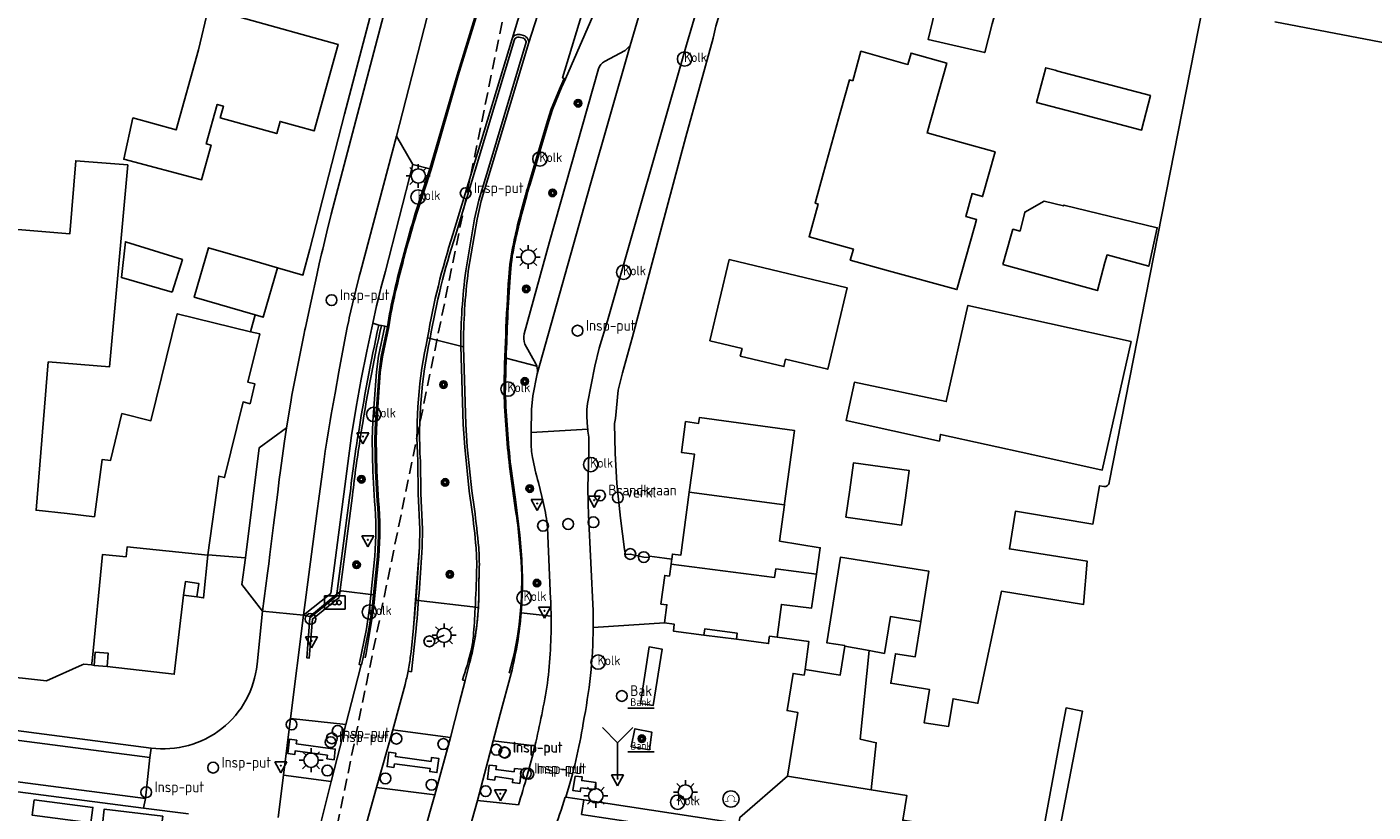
# Model space of a CAD drawing. Header units: metres. Extents: x 155581 to 157790, y 453982 to 460043.
# Tile 20 of 79: x 156834 to 156947, y 454892 to 454958. Entities that reach past the tile are written whole.
import ezdxf
from ezdxf.enums import TextEntityAlignment as Align

# ---------------------------------------------------------------- set-up
doc = ezdxf.new("R2010")
doc.units = ezdxf.units.M
doc.header["$LTSCALE"] = 4
doc.linetypes.add('STIPPELFIJN', pattern=[0.375, 0.25, -0.125])
doc.layers.get('0').update_dxf_attribs({"linetype": 'CONTINUOUS'})
for name, color, linetype in [('G_BTD', 3, 'CONTINUOUS'), ('G_OTD', 32, 'CONTINUOUS'), ('G_OWG', 6, 'CONTINUOUS'), ('G_PND', 1, 'CONTINUOUS'), ('G_WGD', 7, 'CONTINUOUS'), ('G_WGI', 1, 'CONTINUOUS'), ('LKWDUP', 5, 'CONTINUOUS'), ('LWGI', 7, 'CONTINUOUS'), ('PVGO', 102, 'CONTINUOUS')]:
    doc.layers.add(name, color=color, linetype=linetype)
for name, color, linetype, true_color in [('PBAK', 7, 'CONTINUOUS', 0xbd2877), ('PBRD', 7, 'CONTINUOUS', 0xbd2877), ('PKST', 7, 'CONTINUOUS', 0xbd2877), ('PPAL', 7, 'CONTINUOUS', 0xbd2877), ('PPUT', 7, 'CONTINUOUS', 0xbd2877), ('PSTM', 7, 'CONTINUOUS', 0xde7233)]:
    doc.layers.add(name, color=color, linetype=linetype, true_color=true_color)
doc.styles.add('ISO', font='ISO')

# ---------------------------------------------------------------- blocks, each defined once
blk = doc.blocks.new('boom')
at = {"color": 0}
for radius in [0.315, 0.225, 0.135]:
    blk.add_circle((0, 0), radius, dxfattribs=at)
blk = doc.blocks.new('lichtmast')
at = {"color": 0}
for p, q in [((-0.6, 0), (-1, 0)), ((-0.71, 0.71), (-0.42, 0.42)), ((0, 0.6), (0, 1)), ((0.42, 0.42), (0.71, 0.71)), ((0.6, 0), (1, 0)), ((-0.42, -0.42), (-0.71, -0.71)), ((0, -0.6), (0, -1)), ((0.42, -0.42), (0.71, -0.71))]:
    blk.add_line(p, q, dxfattribs=at)
blk.add_circle((0, 0), 0.6, dxfattribs=at)
blk = doc.blocks.new('kolk')
at = {"color": 0}
blk.add_circle((0, 0), 0.6, dxfattribs=at)
at = {"color": 0, "linetype": 'Continuous', "style": 'ISO'}
blk.add_attdef('KOLK', (-0.04, -0.26), '', height=0.8, dxfattribs=at)
blk = doc.blocks.new('klok')
at = {"color": 0}
blk.add_circle((0, 0), 0.45, dxfattribs=at)
at = {"style": 'ISO'}
blk.add_attdef('KLOK', (0.7, 0), '', height=0.9, dxfattribs=at)
blk = doc.blocks.new('verkeersbord')
at = {"color": 0}
for p, q in [((0.5, 0.32), (-0.5, 0.32)), ((-0.5, 0.32), (0, -0.6)), ((0, -0.6), (0.5, 0.32))]:
    blk.add_line(p, q, dxfattribs=at)
blk = doc.blocks.new('verkeersbord-pl')
at = {"linetype": 'Continuous'}
blk.add_circle((0, 0), 0.03, dxfattribs=at)
blk = doc.blocks.new('verkeersteller')
at = {"color": 0}
blk.add_circle((0, 0), 0.45, dxfattribs=at)
blk = doc.blocks.new('brandkraan')
at = {"color": 0}
blk.add_circle((0, 0), 0.45, dxfattribs=at)
at = {"color": 0, "style": 'ISO'}
blk.add_attdef('BRANDKRAAN', (0.7, 0), '', height=0.9, dxfattribs=at)
blk = doc.blocks.new('verklikker')
at = {"color": 0}
blk.add_circle((0, 0), 0.45, dxfattribs=at)
at = {"color": 0, "style": 'ISO'}
blk.add_attdef('VERKLIKKER', (0.7, 0), '', height=0.9, dxfattribs=at)
blk = doc.blocks.new('schk-vri')
at = {"color": 0}
for p, q in [((0.86, 0.56), (-0.86, 0.56)), ((-0.86, 0.56), (-0.86, -0.56)), ((0.86, -0.56), (0.86, 0.56)), ((-0.86, -0.56), (0.86, -0.56))]:
    blk.add_line(p, q, dxfattribs=at)
for centre in [(-0.36, 0), (0, 0), (0.36, 0)]:
    blk.add_circle(centre, 0.18, dxfattribs=at)
blk = doc.blocks.new('aanduidingsbord')
at = {"color": 0}
for p, q in [((-0.81, -0.33), (0, 0)), ((-1.45, -0.5), (-1.01, -0.5))]:
    blk.add_line(p, q, dxfattribs=at)
blk.add_circle((-1.23, -0.5), 0.45, dxfattribs=at)
blk = doc.blocks.new('bank')
at = {"color": 0}
blk.add_line((1.1, 0), (-1.1, 0), dxfattribs=at)
at = {"color": 0, "linetype": 'Continuous', "style": 'ISO'}
blk.add_attdef('BANK', text='', height=0.65, rotation=360, dxfattribs=at).set_placement((0, 0.5), align=Align.MIDDLE_CENTER)
blk = doc.blocks.new('fietsklem')
at = {"color": 0, "linetype": 'Continuous', "const_width": 0.05}
blk.add_lwpolyline([(-0.49, -0.2), (-0.21, -0.2, -2.286164), (0.22, -0.2), (0.48, -0.2)], format="xyb", dxfattribs=at)
at = {"color": 0}
blk.add_circle((0, 0), 0.675, dxfattribs=at)
blk = doc.blocks.new('wegwijzer')
at = {"color": 0}
for q in [(-0.424, 1.424), (0.424, 1.424), (0, 0)]:
    blk.add_line((0, 1), q, dxfattribs=at)
blk = doc.blocks.new('strooikist')
at = {"color": 0}
blk.add_circle((0, 0), 0.45, dxfattribs=at)
at = {"color": 0, "style": 'ISO'}
blk.add_attdef('STROOIKIST', (0.7, 0), '', height=0.9, dxfattribs=at)

msp = doc.modelspace()

# ---------------------------------------------------------------- linework, layer by layer
at = {"layer": 'G_BTD', "linetype": 'Continuous', "transparency": 33554687}
for points in [[(156876.65, 454929.166), (156874.086, 454929.846)], [(156871.764, 454909.014), (156866.519, 454909.647)], [(156875.342, 454908.59), (156877.843, 454908.294)]]:
    msp.add_lwpolyline(points, dxfattribs=at)
at = {"layer": 'G_OTD', "linetype": 'Continuous', "transparency": 33554687}
for points in [[(156851.823, 454958.324), (156860.05, 454956.041), (156858.045, 454948.816), (156855.196, 454949.607), (156854.916, 454948.596), (156850.196, 454949.904), (156850.467, 454950.884), (156849.942, 454951.029), (156849.032, 454947.733), (156849.427, 454947.624), (156848.633, 454944.747), (156842.135, 454946.447), (156842.894, 454949.902), (156846.504, 454948.905), (156848.371, 454955.576), (156849.177, 454958.987)], [(156908.732, 454907.852), (156908.256, 454904.895), (156906.613, 454905.159), (156906.217, 454902.697), (156909.453, 454902.176), (156909.006, 454899.403), (156911.036, 454899.077), (156911.434, 454901.404), (156913.45, 454901.036), (156913.505, 454901.026), (156915.473, 454910.379), (156922.342, 454909.277), (156922.627, 454912.896), (156916.139, 454913.907), (156916.637, 454917.06), (156917.317, 454916.947), (156923.122, 454915.983), (156923.673, 454919.191), (156924.042, 454919.128), (156924.082, 454919.125), (156924.139, 454919.127), (156924.194, 454919.137), (156924.248, 454919.155), (156924.299, 454919.181), (156924.345, 454919.213), (156924.386, 454919.252), (156924.422, 454919.296), (156924.451, 454919.344), (156924.473, 454919.396), (156924.487, 454919.451), (156932.26, 454959.057)], [(156910.087, 454959.472), (156914.854, 454958.359), (156914.702, 454957.766), (156914.083, 454955.354), (156909.357, 454956.451), (156910.087, 454959.472)], [(156938.303, 454957.921), (156969.642, 454951.943)], [(156903.041, 454953.001), (156903.73, 454955.466), (156907.437, 454954.431), (156907.658, 454954.369), (156907.926, 454955.324), (156910.9, 454954.489), (156909.266, 454948.647), (156912.145, 454947.842), (156914.94, 454947.076), (156913.897, 454943.339), (156913.021, 454943.584), (156912.484, 454941.66), (156913.39, 454941.416), (156913.24, 454940.882), (156911.752, 454935.572), (156906.043, 454937.126), (156902.839, 454938.021), (156903.1, 454938.956), (156899.402, 454939.988), (156900.161, 454942.709), (156899.901, 454942.782), (156900.609, 454945.319), (156902.008, 454950.33), (156902.774, 454953.076), (156903.041, 454953.001)], [(156919.955, 454953.882), (156919.175, 454954.088), (156918.408, 454951.191), (156922.125, 454950.207), (156927.179, 454948.891), (156927.927, 454951.77), (156920.191, 454953.819), (156919.955, 454953.882)], [(156829.252, 454940.925), (156837.624, 454940.22), (156838.125, 454946.334), (156842.474, 454945.986), (156840.939, 454929.106), (156835.825, 454929.526), (156834.807, 454917.139), (156837.408, 454916.859), (156839.676, 454916.604), (156840.337, 454921.393), (156841.014, 454921.288), (156841.979, 454925.219), (156844.407, 454924.623), (156846.602, 454933.557), (156852.717, 454932.055)], [(156915.585, 454937.677), (156916.268, 454940.029), (156916.438, 454940.613), (156917.031, 454940.452), (156917.42, 454942.04), (156919.033, 454942.957), (156920.669, 454942.551), (156920.689, 454942.627), (156928.488, 454940.729), (156927.778, 454937.511), (156924.293, 454938.468), (156924.121, 454937.824), (156923.495, 454935.488), (156915.585, 454937.677)], [(156846.179, 454935.345), (156841.938, 454936.571), (156842.266, 454939.568), (156847.034, 454938.072), (156846.179, 454935.345)], [(156853.124, 454933.455), (156848.027, 454934.932), (156849.226, 454939.062), (156853.073, 454937.946), (156854.994, 454937.389)], [(156926.3, 454931.222), (156923.898, 454920.501), (156918.008, 454921.795), (156910.389, 454923.469), (156910.377, 454923.472), (156910.292, 454922.92), (156902.501, 454924.636), (156903.184, 454927.837), (156910.86, 454926.218), (156912.669, 454934.254), (156926.3, 454931.222)], [(156902.478, 454916.563), (156902.799, 454918.84), (156903.12, 454921.116), (156907.764, 454920.461), (156907.443, 454918.184), (156907.122, 454915.908), (156902.478, 454916.563)], [(156839.45, 454904.248), (156839.498, 454904.538), (156840.37, 454913.452), (156842.333, 454913.255), (156842.417, 454914.081), (156849.149, 454913.404)], [(156848.251, 454909.917), (156848.398, 454911.032), (156847.283, 454911.179), (156847.136, 454910.064)], [(156839.66, 454904.191), (156839.743, 454905.285), (156840.836, 454905.202), (156840.754, 454904.108)]]:
    msp.add_lwpolyline(points, dxfattribs=at)
at = {"layer": 'G_OWG', "linetype": 'Continuous', "transparency": 33554687}
for points in [[(156861.699, 454923.313, -0.0144112), (156863.441, 454932.61)], [(156861.699, 454923.313, 0.0136737), (156861.034, 454918.414)]]:
    msp.add_lwpolyline(points, format="xyb", dxfattribs=at)
for points in [[(156867.524, 454931.55), (156867.737, 454931.496)], [(156867.737, 454931.496), (156870.287, 454930.85)], [(156870.287, 454930.85), (156870.509, 454930.794)], [(156861.034, 454918.414), (156859.941, 454910.124)], [(156859.941, 454910.124), (156860.3, 454910.42), (156863, 454910.071)], [(156857.16, 454908.369), (156857.694, 454908.273), (156859.941, 454910.124)]]:
    msp.add_lwpolyline(points, dxfattribs=at)
at = {"layer": 'G_PND', "linetype": 'Continuous', "transparency": 33554687}
for points in [[(156891.1, 454931.286), (156893.803, 454930.641), (156893.651, 454930.005), (156897.29, 454929.133), (156897.439, 454929.755), (156900.952, 454928.915), (156902.579, 454935.723), (156892.723, 454938.079), (156891.1, 454931.286)], [(156897.337, 454917.583), (156897.355, 454917.717), (156898.172, 454923.808), (156890.229, 454924.874), (156890.165, 454924.398), (156889.085, 454924.544), (156888.738, 454921.978), (156889.818, 454921.832), (156889.39, 454918.664)], [(156887.919, 454913.046), (156887.977, 454913.476), (156888.676, 454913.382), (156889.39, 454918.664)], [(156889.39, 454918.664), (156897.337, 454917.583)], [(156900.018, 454911.818), (156900.334, 454914.017), (156896.933, 454914.572), (156897.337, 454917.583)], [(156900.018, 454911.818), (156896.622, 454912.263), (156896.499, 454911.514), (156887.864, 454912.643)], [(156902.376, 454905.783), (156902.385, 454905.838), (156900.871, 454906.082), (156902.027, 454913.238), (156909.407, 454912.052), (156908.732, 454907.852)], [(156896.719, 454906.549), (156897.085, 454909.275), (156899.609, 454908.972), (156900.018, 454911.818)], [(156904.408, 454905.418), (156905.688, 454905.188), (156906.202, 454908.258), (156908.732, 454907.852)], [(156890.612, 454906.703), (156890.684, 454907.237), (156893.399, 454906.871), (156893.331, 454906.367)], [(156902.376, 454905.783), (156901.986, 454903.363), (156899.067, 454903.834)], [(156904.408, 454905.418), (156902.376, 454905.783)], [(156904.408, 454905.418), (156903.664, 454898.036), (156905.013, 454897.733), (156904.59, 454893.807)]]:
    msp.add_lwpolyline(points, dxfattribs=at)
at = {"layer": 'G_WGD', "linetype": 'Continuous', "transparency": 33554687}
for points in [[(156854.994, 454937.389), (156857.106, 454936.778), (156857.673, 454938.939), (156860.568, 454950.208), (156865.804, 454970.156), (156866.271, 454972.113), (156866.295, 454972.744), (156866.06, 454973.421), (156865.639, 454973.963), (156865.024, 454974.205)], [(156867.393, 454973.278), (156867.473, 454972.812), (156867.438, 454972.142), (156867.271, 454971.495), (156859.477, 454941.863), (156859.113, 454940.4), (156858.757, 454938.934), (156858.667, 454938.557), (156858.473, 454937.729), (156858.287, 454936.899), (156858.26, 454936.777), (156857.784, 454934.593), (156857.309, 454932.41), (156857.268, 454932.218), (156857.235, 454932.06), (156857.203, 454931.902), (156856.289, 454927.307), (156856.185, 454926.762), (156856.113, 454926.356), (156855.887, 454925.003), (156855.729, 454924.028)], [(156887.694, 454973.029), (156884.556, 454965.83), (156883.698, 454963.861), (156879.035, 454953.172)], [(156874.616, 454968.811), (156873.229, 454964.06), (156869.981, 454953.468), (156867.715, 454945.64)], [(156864.912, 454948.377), (156867.486, 454958.359), (156867.547, 454958.681), (156867.585, 454958.84), (156867.629, 454958.998), (156867.733, 454959.309), (156868.574, 454961.24), (156871.865, 454967.37)], [(156879.035, 454953.172), (156878.929, 454953.203), (156878.799, 454953.241), (156882.774, 454966.364)], [(156884.447, 454955.957), (156887.136, 454965.056)], [(156880.892, 454926.044), (156881.484, 454929.174), (156881.851, 454930.682), (156882.561, 454932.961), (156889.149, 454956.016), (156891.441, 454963.765)], [(156887.919, 454913.046), (156887.309, 454913.129), (156886.057, 454913.307), (156886.022, 454913.199), (156885.586, 454913.233), (156884.459, 454913.488), (156884.124, 454913.452), (156884.057, 454913.445), (156883.985, 454913.874), (156883.65, 454916.485), (156883.339, 454919.387), (156883.184, 454921.922), (156883.136, 454924.379), (156883.212, 454924.801), (156883.443, 454927.181), (156883.82, 454928.619), (156884.645, 454931.632), (156886.973, 454940.407), (156889.095, 454948.313), (156891.379, 454956.569), (156891.605, 454957.559), (156892.386, 454960.144), (156893.089, 454962.657), (156893.258, 454963.22)], [(156874.58, 454956.512), (156875.252, 454958.71)], [(156875.978, 454956.199), (156876.693, 454958.459)], [(156874.58, 454956.512), (156869.639, 454940.159)], [(156875.641, 454956.754), (156875.231, 454956.868)], [(156870.921, 454937.104), (156871.657, 454941.44), (156872.009, 454942.986), (156872.845, 454945.725), (156875.978, 454956.199)], [(156884.447, 454955.957), (156881.119, 454944.291), (156876.667, 454928.539)], [(156884.447, 454955.957), (156884.019, 454955.533), (156882.313, 454954.629)], [(156875.58, 454931.874), (156877.715, 454939.555), (156881.814, 454953.999)], [(156879.035, 454953.172), (156878.722, 454952.454), (156877.956, 454950.596), (156877.656, 454949.635), (156876.086, 454944.363)], [(156857.16, 454908.369), (156858.276, 454916.87), (156858.459, 454918.309), (156858.649, 454919.747), (156858.848, 454921.185), (156858.974, 454922.071), (156859.102, 454922.922), (156859.237, 454923.772), (156859.38, 454924.62), (156859.474, 454925.151), (156859.794, 454926.928), (156860.115, 454928.705), (156860.577, 454931.246), (156860.687, 454931.827), (156860.804, 454932.407), (156860.929, 454932.986), (156860.982, 454933.217), (156861.251, 454934.37), (156861.527, 454935.522), (156861.811, 454936.671), (156861.91, 454937.063), (156864.912, 454948.377)], [(156864.912, 454948.377), (156866.297, 454946.002)], [(156862.934, 454932.772), (156863.26, 454934.226), (156863.434, 454934.951), (156863.615, 454935.674), (156863.998, 454937.114), (156866.297, 454946.002)], [(156866.297, 454946.002), (156867.715, 454945.64)], [(156867.715, 454945.64), (156866.495, 454941.909)], [(156853.124, 454933.455), (156853.796, 454933.26), (156854.994, 454937.389)], [(156852.717, 454932.055), (156853.124, 454933.455)], [(156857.16, 454908.369), (156859.441, 454910.199), (156861.151, 454923.398), (156861.552, 454925.75), (156861.983, 454928.096), (156862.444, 454930.437), (156862.934, 454932.772)], [(156863.441, 454932.61), (156862.934, 454932.772)], [(156852.717, 454932.055), (156853.497, 454931.863), (156852.507, 454927.833), (156853.09, 454927.69), (156852.684, 454926.039), (156852.101, 454926.182), (156850.551, 454919.87), (156850.065, 454919.989), (156849.152, 454913.423)], [(156863.316, 454917.914), (156863.175, 454920.408), (156863.122, 454923.061), (156863.168, 454924.534), (156863.462, 454928.668), (156863.636, 454929.982), (156864.168, 454932.472)], [(156863.657, 454932.569), (156863.441, 454932.61)], [(156863.952, 454932.513), (156863.657, 454932.569)], [(156864.168, 454932.472), (156863.952, 454932.513)], [(156870.509, 454930.794), (156870.718, 454924.312), (156870.84, 454922.428), (156871.226, 454918.774), (156871.431, 454917.244)], [(156876.564, 454929.359), (156875.658, 454931.024)], [(156876.667, 454928.539), (156876.318, 454926.708), (156876.21, 454925.553), (156876.179, 454923.622)], [(156855.729, 454924.028), (156853.451, 454922.364), (156852.319, 454913.168)], [(156855.729, 454924.028), (156855.546, 454922.729), (156855.232, 454920.464), (156855.13, 454919.701), (156854.996, 454918.648), (156854.653, 454915.902), (156854.347, 454913.441), (156854.25, 454912.661), (156854.153, 454911.881), (156853.728, 454908.703)], [(156880.903, 454923.922), (156876.179, 454923.622)], [(156876.179, 454923.622), (156876.168, 454922.912)], [(156881.349, 454908.749), (156880.974, 454916.771), (156880.926, 454917.7), (156880.9, 454919.069), (156880.984, 454921.849), (156880.982, 454923.248)], [(156866.697, 454921.248), (156866.724, 454918.524), (156866.868, 454915.555), (156866.839, 454914.06)], [(156874.477, 454920.815), (156874.859, 454918.044), (156875.219, 454915.067), (156875.304, 454914.083)], [(156876.784, 454919.447), (156877.205, 454917.701)], [(156877.536, 454915.684), (156877.8, 454909.736)], [(156866.519, 454909.647), (156866.839, 454914.06)], [(156848.251, 454909.917), (156848.803, 454909.826), (156849.149, 454913.404)], [(156849.149, 454913.404), (156849.152, 454913.423)], [(156852.319, 454913.168), (156849.152, 454913.423)], [(156853.728, 454908.703), (156852.004, 454910.936), (156852.319, 454913.168)], [(156863.335, 454913.282), (156863, 454910.071)], [(156887.864, 454912.643), (156887.731, 454911.65), (156887.344, 454911.702), (156887.023, 454909.312), (156887.515, 454909.246), (156887.312, 454907.736)], [(156887.864, 454912.643), (156887.901, 454912.915), (156887.919, 454913.046)], [(156871.84, 454912.164), (156871.799, 454910.858)], [(156847.136, 454910.064), (156846.355, 454903.453), (156840.754, 454904.108)], [(156847.136, 454910.064), (156848.251, 454909.917)], [(156862.881, 454908.934), (156863, 454910.071)], [(156866.349, 454907.31), (156866.519, 454909.647)], [(156853.728, 454908.703), (156853.268, 454904.28)], [(156853.728, 454908.703), (156857.16, 454908.369)], [(156857.16, 454908.369), (156856.078, 454899.764)], [(156862.139, 454904.852), (156862.626, 454907.212), (156862.881, 454908.934)], [(156866.349, 454907.31), (156866.136, 454905.314)], [(156881.359, 454907.361), (156887.312, 454907.736)], [(156887.312, 454907.736), (156888.135, 454907.625), (156888.057, 454907.05), (156890.612, 454906.703)], [(156844.413, 454897.289), (156773.514, 454906.54)], [(156890.612, 454906.703), (156893.331, 454906.367)], [(156893.331, 454906.367), (156896.01, 454906.006), (156896.077, 454906.509), (156896.094, 454906.633), (156896.719, 454906.549)], [(156899.067, 454903.834), (156899.37, 454906.194), (156896.719, 454906.549)], [(156844.302, 454896.501), (156773.418, 454905.709)], [(156861.975, 454904.246), (156862.013, 454904.241), (156862.139, 454904.852)], [(156885.32, 454900.996), (156886.369, 454900.832), (156887.113, 454905.553), (156886.023, 454905.731), (156885.32, 454900.996)], [(156839.45, 454904.248), (156838.808, 454904.284), (156838.67, 454904.223), (156835.674, 454902.894), (156827.312, 454903.811)], [(156839.45, 454904.248), (156839.66, 454904.191)], [(156839.66, 454904.191), (156840.754, 454904.108)], [(156861.975, 454904.246), (156861.416, 454902.07), (156860.677, 454899.24)], [(156865.956, 454904.044), (156865.924, 454903.871), (156865.891, 454903.699)], [(156870.652, 454902.931), (156871.018, 454904.362)], [(156897.594, 454894.932), (156897.592, 454894.932), (156898.45, 454900.267), (156897.566, 454900.409), (156898.066, 454903.522), (156898.993, 454903.373), (156899.013, 454903.497), (156899.067, 454903.834)], [(156864.619, 454898.802), (156865.241, 454901.063), (156865.638, 454902.594)], [(156870.652, 454902.931), (156870.156, 454900.992), (156869.445, 454898.159)], [(156872.999, 454897.9), (156873.592, 454900.116), (156874.499, 454903.507)], [(156843.774, 454892.262), (156772.843, 454901.487)], [(156772.95, 454902.325), (156843.959, 454893.075)], [(156904.59, 454893.807), (156907.556, 454893.33), (156907.221, 454891.251), (156911.796, 454890.579), (156918.819, 454889.547), (156919.242, 454891.835), (156920.331, 454897.725), (156920.871, 454900.637), (156922.255, 454900.36), (156919.67, 454887.118), (156918.289, 454887.305)], [(156856.078, 454899.764), (156855.471, 454895.008)], [(156856.078, 454899.764), (156860.677, 454899.24)], [(156860.677, 454899.24), (156859.452, 454894.487)], [(156859.705, 454896.299), (156859.106, 454896.392), (156859.146, 454896.686), (156856.46, 454897.057), (156856.429, 454896.752), (156855.843, 454896.839), (156855.997, 454898.033), (156856.591, 454897.941), (156856.551, 454897.646), (156859.809, 454897.195), (156859.705, 454896.299)], [(156863.257, 454893.978), (156864.619, 454898.802)], [(156864.619, 454898.802), (156869.445, 454898.159)], [(156868.119, 454893.382), (156869.445, 454898.159)], [(156871.697, 454892.908), (156872.999, 454897.9)], [(156876.487, 454897.465), (156872.999, 454897.9)], [(156884.527, 454897.378), (156886.057, 454897.15), (156886.251, 454898.624), (156884.852, 454898.895), (156884.527, 454897.378)], [(156844.302, 454896.501), (156844.413, 454897.289)], [(156864.751, 454895.974), (156867.734, 454895.584), (156867.699, 454895.316), (156868.305, 454895.237), (156868.458, 454896.417), (156867.849, 454896.496), (156867.807, 454896.174), (156864.832, 454896.569), (156864.868, 454896.865), (156864.277, 454896.936), (156864.134, 454895.743), (156864.715, 454895.673), (156864.751, 454895.974)], [(156844.302, 454896.501), (156843.959, 454893.075)], [(156874.785, 454895.59), (156874.751, 454895.307), (156873.236, 454895.491), (156873.271, 454895.79), (156872.679, 454895.859), (156872.541, 454894.676), (156873.136, 454894.607), (156873.17, 454894.896), (156874.639, 454894.693), (156874.603, 454894.399), (156875.217, 454894.325), (156875.362, 454895.52), (156874.785, 454895.59)], [(156855.042, 454891.498), (156855.471, 454895.008)], [(156859.452, 454894.487), (156855.471, 454895.008)], [(156880.323, 454893.958), (156881.504, 454893.82), (156881.586, 454894.407), (156880.405, 454894.567), (156880.448, 454894.873), (156879.855, 454894.949), (156879.672, 454893.736), (156880.276, 454893.644), (156880.323, 454893.958)], [(156893.537, 454890.992), (156893.616, 454891.487), (156897.594, 454894.932)], [(156897.594, 454894.932), (156904.59, 454893.807)], [(156859.452, 454894.487), (156858.591, 454891.041)], [(156863.257, 454893.978), (156862.317, 454890.593)], [(156868.119, 454893.382), (156863.257, 454893.978)], [(156834.642, 454892.964), (156839.55, 454892.333), (156839.39, 454891.039), (156834.48, 454891.682), (156834.642, 454892.964)], [(156843.959, 454893.075), (156843.774, 454892.262)], [(156868.119, 454893.382), (156867.166, 454889.959)], [(156871.697, 454892.908), (156870.754, 454889.525)], [(156875.106, 454892.53), (156871.697, 454892.908)], [(156879.031, 454893.196), (156879.065, 454893.191)], [(156879.065, 454893.191), (156880.568, 454892.954)], [(156893.344, 454889.782), (156880.386, 454891.748), (156880.568, 454892.954)], [(156893.537, 454890.992), (156880.568, 454892.954)], [(156840.353, 454890.912), (156840.507, 454892.188), (156845.396, 454891.586), (156845.223, 454890.302), (156840.353, 454890.912)], [(156843.774, 454892.262), (156847.541, 454891.78)]]:
    msp.add_lwpolyline(points, dxfattribs=at)
for points in [[(156875.231, 454956.868, 0.3842104), (156874.58, 454956.512)], [(156875.962, 454956.356, 0.14325), (156875.641, 454956.754)], [(156875.978, 454956.199, 0.1141167), (156875.962, 454956.356)], [(156881.814, 454953.999, -0.2046258), (156882.313, 454954.629)], [(156876.086, 454944.363, 0.0203095), (156874.795, 454939.38)], [(156864.718, 454935.339, -0.0166105), (156866.495, 454941.909)], [(156867.524, 454931.55, -0.0367983), (156869.639, 454940.159)], [(156874.795, 454939.38, 0.0375512), (156874.411, 454936.612)], [(156870.617, 454933.909, -0.0150362), (156870.921, 454937.104)], [(156874.086, 454929.846, -0.0084192), (156874.411, 454936.612)], [(156864.168, 454932.472, -0.0208949), (156864.718, 454935.339)], [(156870.509, 454930.794, -0.0154242), (156870.617, 454933.909)], [(156875.658, 454931.024, -0.131735), (156875.58, 454931.874)], [(156867.524, 454931.55, 0.0688403), (156866.697, 454921.248)], [(156874.086, 454929.846, 0.0038173), (156874.017, 454926.966)], [(156876.65, 454929.166, 0.0528618), (156876.564, 454929.359)], [(156876.65, 454929.166, -0.1483461), (156876.667, 454928.539)], [(156874.017, 454926.966, 0.0188627), (156874.477, 454920.815)], [(156880.828, 454925.092, -0.0504745), (156880.892, 454926.044)], [(156880.903, 454923.922, -0.0159499), (156880.828, 454925.092)], [(156880.982, 454923.248, -0.010245), (156880.903, 454923.922)], [(156876.168, 454922.912, 0.0434946), (156876.289, 454921.554)], [(156876.289, 454921.554, 0.0270114), (156876.784, 454919.447)], [(156863.335, 454913.282, 0.0390753), (156863.316, 454917.914)], [(156871.431, 454917.244, -0.0151011), (156871.79, 454914.031)], [(156877.205, 454917.701, -0.0431906), (156877.536, 454915.684)], [(156871.79, 454914.031, -0.0275433), (156871.84, 454912.164)], [(156875.304, 454914.083, -0.0440552), (156875.342, 454908.59)], [(156871.799, 454910.858, -0.0228672), (156871.764, 454909.014)], [(156877.843, 454908.294, 0.0090072), (156877.8, 454909.736)], [(156871.764, 454909.014, -0.0533361), (156871.018, 454904.362)], [(156875.342, 454908.59, -0.0415111), (156874.499, 454903.507)], [(156877.843, 454908.294, -0.0337857), (156877.534, 454902.699)], [(156881.359, 454907.361, 0.0086244), (156881.349, 454908.749)], [(156880.515, 454899.35, 0.0478891), (156881.359, 454907.361)], [(156865.956, 454904.044, 0.0166708), (156866.136, 454905.314)], [(156844.413, 454897.289, 0.4240782), (156853.268, 454904.28)], [(156865.638, 454902.594, 0.0164723), (156865.891, 454903.699)], [(156877.534, 454902.699, -0.0192894), (156876.487, 454897.465)], [(156879.065, 454893.191, 0.0388226), (156880.515, 454899.35)], [(156876.487, 454897.465, -0.0184153), (156875.106, 454892.53)], [(156876.856, 454887.431, 0.03193), (156879.031, 454893.196)]]:
    msp.add_lwpolyline(points, format="xyb", dxfattribs=at)
at = {"layer": 'G_WGI', "linetype": 'Continuous', "transparency": 33554687}
for points in [[(156869.849, 454940.093), (156874.789, 454956.443)], [(156875.177, 454956.655), (156875.544, 454956.553)], [(156875.761, 454956.24), (156872.635, 454945.789), (156871.797, 454943.043), (156871.441, 454941.483), (156870.704, 454937.136)], [(156863.952, 454932.513), (156863.419, 454930.019), (156863.243, 454928.69), (156862.948, 454924.545), (156862.902, 454923.063), (156862.955, 454920.4), (156863.097, 454917.899)], [(156870.287, 454930.85), (156870.498, 454924.301), (156870.621, 454922.409), (156871.008, 454918.748), (156871.213, 454917.214)], [(156867.059, 454914.052), (156867.088, 454915.559), (156866.944, 454918.53), (156866.917, 454921.255)], [(156861.034, 454918.414), (156859.922, 454909.978), (156857.687, 454908.16), (156857.421, 454904.83), (156857.639, 454904.802), (156857.899, 454908.049), (156860.122, 454909.857), (156861.252, 454918.388)], [(156863.116, 454913.302), (156862.663, 454908.962), (156862.409, 454907.251), (156861.794, 454904.269), (156861.975, 454904.246)], [(156862.881, 454908.934), (156863.335, 454913.282)], [(156865.891, 454903.699), (156866.174, 454903.653), (156866.562, 454907.233)], [(156870.436, 454902.966), (156870.652, 454902.931)]]:
    msp.add_lwpolyline(points, dxfattribs=at)
for points in [[(156874.789, 454956.443, -0.3765347), (156875.177, 454956.655)], [(156875.544, 454956.553, -0.1270807), (156875.756, 454956.279)], [(156875.756, 454956.279, -0.0789322), (156875.761, 454956.24)], [(156867.737, 454931.496, -0.03674), (156869.849, 454940.093)], [(156870.704, 454937.136, 0.0146181), (156870.397, 454933.924)], [(156870.397, 454933.924, 0.0143185), (156870.287, 454930.85)], [(156861.916, 454923.278, -0.0143164), (156863.657, 454932.569)], [(156867.524, 454931.55, 0.0688145), (156866.697, 454921.248)], [(156867.737, 454931.496, 0.0687482), (156866.917, 454921.255)], [(156861.252, 454918.388, -0.0134707), (156861.916, 454923.278)], [(156863.116, 454913.302, 0.0389387), (156863.097, 454917.899)], [(156871.213, 454917.214, -0.015639), (156871.571, 454914.014)], [(156871.431, 454917.244, -0.0152342), (156871.79, 454914.031)], [(156866.349, 454907.31, 0.0082956), (156866.839, 454914.06)], [(156866.562, 454907.233, 0.0086597), (156867.059, 454914.052)], [(156871.571, 454914.014, -0.0265539), (156871.62, 454912.17)], [(156871.79, 454914.031, -0.0267761), (156871.84, 454912.164)], [(156871.62, 454912.17, -0.0058838), (156871.497, 454908.939)], [(156871.84, 454912.164, -0.0022948), (156871.799, 454910.858)], [(156871.799, 454910.858, -0.0718877), (156871.018, 454904.362)], [(156871.497, 454908.939, -0.0077219), (156871.345, 454906.601)], [(156871.345, 454906.601, -0.040872), (156871.153, 454905.43)], [(156865.956, 454904.044, 0.0174193), (156866.136, 454905.314)], [(156871.153, 454905.43, -0.0198582), (156870.436, 454902.966)]]:
    msp.add_lwpolyline(points, format="xyb", dxfattribs=at)
at = {"layer": 'LKWDUP', "linetype": 'STIPPELFIJN', "lineweight": -3, "transparency": 33554687}
msp.add_lwpolyline([(156972.714, 454755.822), (156967.988, 454788.769), (156900.29, 454802.485), (156875.382, 454817.797), (156844.388, 454824.796), (156853.028, 454856.998), (156874.96, 454963.78), (156878.267, 454974.569)], dxfattribs=at)
at = {"layer": 'LWGI', "transparency": 33554687}
for points in [[(156873.334, 454964.028), (156870.086, 454953.437), (156867.82, 454945.608), (156866.6, 454941.876, 0.0166306), (156864.825, 454935.314, 0.0206591), (156864.276, 454932.452), (156863.744, 454929.963), (156863.571, 454928.657), (156863.278, 454924.528), (156863.232, 454923.061), (156863.285, 454920.412), (156863.426, 454917.922, -0.0389241), (156863.445, 454913.272), (156862.99, 454908.92), (156862.734, 454907.193), (156862.393, 454905.182), (156862.297, 454904.82)], [(156874.332, 454903.552), (156874.645, 454904.714, 0.08373), (156875.237, 454914.077), (156875.184, 454914.694, 0.0139785), (156874.88, 454917.133), (156874.368, 454920.801, -0.0189721), (156873.907, 454926.965, -0.0120126), (156874.301, 454936.619, -0.0373358), (156874.687, 454939.403, -0.0204113), (156875.981, 454944.395), (156877.551, 454949.667), (156877.852, 454950.633), (156878.621, 454952.497), (156878.929, 454953.203)]]:
    msp.add_lwpolyline(points, format="xyb", dxfattribs=at)

# ---------------------------------------------------------------- block references
at = {"layer": 'PBAK', "transparency": 33554687}
msp.add_blockref('strooikist', (156883.751, 454901.632), dxfattribs=at).add_auto_attribs({'STROOIKIST': 'Bak'})
at = {"layer": 'PBRD', "transparency": 33554687}
for name, p in [('verkeersbord', (156862.121, 454923.297)), ('verkeersbord', (156881.442, 454917.985)), ('verkeersbord', (156876.672, 454917.711)), ('verkeersbord', (156862.531, 454914.674)), ('verkeersbord', (156877.289, 454908.741)), ('verkeersbord', (156857.829, 454906.244)), ('aanduidingsbord', (156868.899, 454906.699)), ('verkeersbord', (156855.262, 454895.813)), ('verkeersbord', (156883.401, 454894.734)), ('verkeersbord', (156873.603, 454893.471))]:
    msp.add_blockref(name, p, dxfattribs=at)
msp.add_blockref('verklikker', (156883.426, 454918.202), dxfattribs=at).add_auto_attribs({'VERKLIKKER': 'verkl '})
at = {"layer": 'PBRD', "transparency": 33554687, "xscale": 3, "yscale": 3, "zscale": 3}
msp.add_blockref('wegwijzer', (156883.401, 454894.734), dxfattribs=at)
at = {"layer": 'PKST', "transparency": 33554687}
msp.add_blockref('schk-vri', (156859.767, 454909.436), dxfattribs=at)
at = {"layer": 'PPAL', "transparency": 33554687}
for name, p in [('lichtmast', (156866.745, 454945.056)), ('lichtmast', (156875.93, 454938.289)), ('verkeersbord-pl', (156862.121, 454923.297)), ('verkeersbord-pl', (156876.672, 454917.711)), ('verkeersbord-pl', (156881.442, 454917.985)), ('verkeersteller', (156877.165, 454915.852)), ('verkeersteller', (156879.27, 454915.99)), ('verkeersteller', (156881.378, 454916.141)), ('verkeersbord-pl', (156862.531, 454914.674)), ('verkeersteller', (156884.459, 454913.488)), ('verkeersteller', (156885.586, 454913.233)), ('verkeersteller', (156857.743, 454908.069)), ('verkeersbord-pl', (156877.289, 454908.741)), ('lichtmast', (156868.899, 454906.699)), ('verkeersbord-pl', (156857.829, 454906.244)), ('verkeersteller', (156856.158, 454899.252)), ('verkeersteller', (156860.012, 454898.713)), ('verkeersteller', (156864.917, 454898.068)), ('verkeersteller', (156868.838, 454897.62)), ('lichtmast', (156857.79, 454896.27)), ('verkeersteller', (156873.269, 454897.147)), ('verkeersbord-pl', (156855.262, 454895.813)), ('verkeersteller', (156859.146, 454895.406)), ('verkeersteller', (156863.995, 454894.751)), ('verkeersteller', (156867.853, 454894.222)), ('verkeersbord-pl', (156883.401, 454894.734)), ('lichtmast', (156889.062, 454893.61)), ('verkeersteller', (156872.374, 454893.686)), ('verkeersbord-pl', (156873.603, 454893.471)), ('lichtmast', (156881.58, 454893.3))]:
    msp.add_blockref(name, p, dxfattribs=at)
at = {"layer": 'PPUT', "transparency": 33554687}
for name, p, values in [('kolk', (156888.998, 454954.826), {'KOLK': 'Kolk'}), ('kolk', (156876.908, 454946.475), {'KOLK': 'Kolk'}), ('klok', (156870.703, 454943.625), {'KLOK': 'Insp-put'}), ('kolk', (156866.729, 454943.297), {'KOLK': 'Kolk'}), ('kolk', (156883.904, 454937.018), {'KOLK': 'Kolk'}), ('klok', (156859.5, 454934.688), {'KLOK': 'Insp-put'}), ('klok', (156880.054, 454932.137), {'KLOK': 'Insp-put'}), ('kolk', (156874.24, 454927.259), {'KOLK': 'Kolk'}), ('kolk', (156863.015, 454925.142), {'KOLK': 'Kolk'}), ('kolk', (156881.154, 454920.958), {'KOLK': 'Kolk'}), ('brandkraan', (156881.929, 454918.38), {'BRANDKRAAN': 'Brandkraan'}), ('kolk', (156875.588, 454909.824), {'KOLK': 'Kolk'}), ('kolk', (156862.658, 454908.645), {'KOLK': 'Kolk'}), ('kolk', (156881.773, 454904.459), {'KOLK': 'Kolk'}), ('klok', (156859.419, 454897.778), {'KLOK': 'Insp-put'}), ('klok', (156859.516, 454898.094), {'KLOK': 'Insp-put'}), ('klok', (156873.935, 454896.929), {'KLOK': 'Insp-put'}), ('klok', (156873.978, 454896.9), {'KLOK': 'Insp-put'}), ('klok', (156849.602, 454895.651), {'KLOK': 'Insp-put'}), ('klok', (156875.738, 454895.16), {'KLOK': 'Insp-put'}), ('klok', (156875.94, 454895.124), {'KLOK': 'Insp-put'}), ('klok', (156844.012, 454893.595), {'KLOK': 'Insp-put'}), ('kolk', (156888.421, 454892.76), {'KOLK': 'Kolk'})]:
    msp.add_blockref(name, p, dxfattribs=at).add_auto_attribs(values)
at = {"layer": 'PSTM', "transparency": 33554687}
for p in [(156885.344, 454900.623), (156885.355, 454896.981)]:
    msp.add_blockref('bank', p, dxfattribs=at).add_auto_attribs({'BANK': 'Bank'})
msp.add_blockref('fietsklem', (156892.87, 454893.033), dxfattribs=at)
at = {"layer": 'PVGO', "transparency": 33554687}
for p in [(156880.094, 454951.13), (156877.97, 454943.644), (156875.764, 454935.628), (156868.852, 454927.636), (156875.645, 454927.901), (156861.992, 454919.728), (156868.986, 454919.467), (156876.057, 454918.948), (156861.59, 454912.588), (156869.382, 454911.786), (156876.664, 454911.056), (156885.422, 454898.062)]:
    msp.add_blockref('boom', p, dxfattribs=at)

doc.saveas('drawing.dxf')
